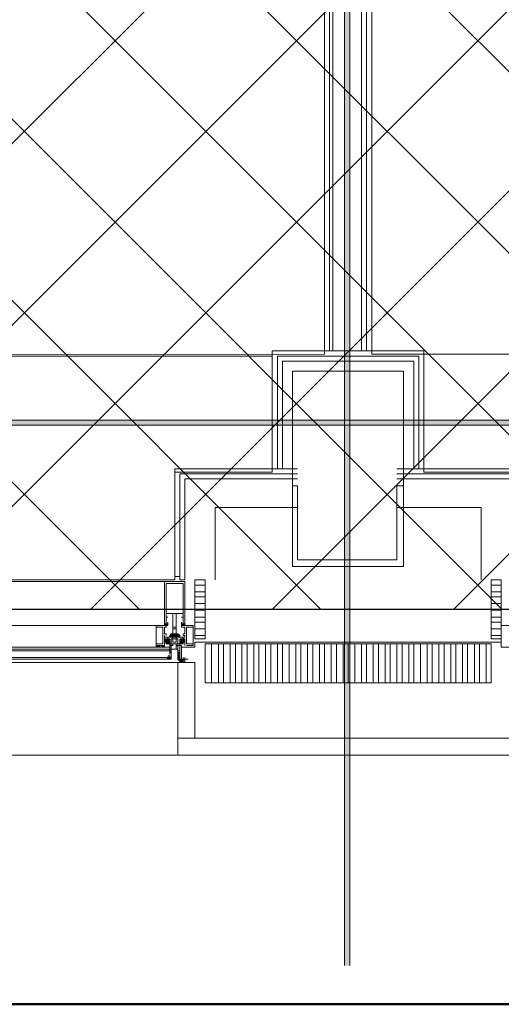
# Model space of a CAD drawing. Header units: millimetres. Extents: x 0.9 to 32.8, y 0.3 to 23.1.
# Tile 23 of 111: x 8.257 to 8.734, y 0.393 to 1.368. Entities that reach past the tile are written whole.
import ezdxf

# ---------------------------------------------------------------- set-up
doc = ezdxf.new("R2010")
doc.units = ezdxf.units.MM
doc.layers.add('PDF_Geometry', color=9, linetype='Continuous', true_color=0x808080)
doc.layers.add('PDF_Solid Fills', color=7, linetype='Continuous')

msp = doc.modelspace()

# ---------------------------------------------------------------- hatches: boundary and pattern name
h = msp.add_hatch()
h.set_pattern_fill('ANSI37', color=256, scale=0.04)
h.paths.add_polyline_path([(2.39673, 9.44802), (12.25732, 9.44802), (12.25732, 0.78414), (2.39673, 0.78414)])
at = {"layer": 'PDF_Solid Fills', "true_color": 0x808080, "transparency": 33554559}
msp.add_hatch(color=8, dxfattribs=at).paths.add_polyline_path([(28.21516, 0.9683), (28.21516, 0.97163), (1.34275, 0.97163), (1.34275, 0.96663), (28.21516, 0.96663)])

# ---------------------------------------------------------------- linework, layer by layer
msp.add_lwpolyline([(2.39673, 9.44802), (12.25732, 9.44802), (12.25732, 0.78414), (2.39673, 0.78414)], close=True)
at = {"layer": 'PDF_Geometry', "color": 5, "lineweight": 50}
msp.add_lwpolyline([(32.69335, 0.39331), (32.69335, 22.98934), (1.00263, 22.98934), (1.00263, 0.39331)], close=True, dxfattribs=at)
at = {"layer": 'PDF_Geometry', "lineweight": 5}
msp.add_lwpolyline([(8.5842, 0.43165), (8.5842, 22.9409), (8.5842, 22.91426), (8.57901, 22.91426), (8.57901, 22.9409), (8.57901, 0.43165)], dxfattribs=at)
at = {"layer": 'PDF_Geometry', "color": 254, "lineweight": 18, "true_color": 0xdcdcdc}
for points in [[(8.55915, 5.69315), (8.55915, 3.05324), (8.08088, 3.05324), (8.08088, 1.39995), (8.55915, 1.39995), (8.55915, 1.03663), (2.74933, 1.03496), (2.74933, 1.12829), (2.59766, 1.12829), (2.59766, 1.39995), (3.11926, 1.39828), (3.11926, 3.05324), (2.59766, 3.05489), (2.59766, 3.29323), (2.65431, 3.29323), (2.65431, 5.78481), (3.85753, 5.78481), (4.77433, 5.78648), (4.77433, 5.41649), (6.42761, 5.41649), (6.42761, 5.78648), (8.51581, 5.78481), (8.51581, 5.69315)], [(8.60587, 3.09655), (8.60587, 1.03663), (12.23066, 1.03663), (12.23066, 3.09655)], [(7.45591, 1.03496), (8.50746, 1.03496), (8.50746, 0.91997), (8.41086, 0.91997), (8.41086, 0.81331), (7.55251, 0.81331), (7.55251, 0.91997), (7.45591, 0.91997)], [(8.65755, 1.03663), (9.7091, 1.03663), (9.7091, 0.91997), (9.6125, 0.91997), (9.6125, 0.81331), (8.75416, 0.81331), (8.75416, 0.91997), (8.65755, 0.91997)]]:
    msp.add_lwpolyline(points, close=True, dxfattribs=at)
at = {"layer": 'PDF_Geometry', "lineweight": 18}
for points in [[(8.55915, 1.03996), (8.55915, 3.30989)], [(8.56411, 1.03996), (8.56411, 3.30989)], [(8.5675, 1.03996), (8.5675, 3.30989)], [(8.59571, 1.03996), (8.59571, 3.30989)], [(8.60068, 1.03996), (8.60068, 3.30989)], [(8.60587, 1.03996), (8.60587, 3.30989)], [(8.50746, 0.9233), (8.50746, 1.03996), (8.58239, 1.03996), (8.65755, 1.03996), (8.65755, 0.9233)], [(8.51243, 0.9233), (8.51243, 1.03496), (8.58239, 1.03496), (8.65236, 1.03496), (8.65236, 0.9233)], [(8.51739, 0.9233), (8.51739, 1.02996), (8.58239, 1.02996), (8.6474, 1.02996), (8.6474, 0.9233)], [(8.41583, 0.81664), (8.41086, 0.81664), (8.41086, 0.9233), (8.53251, 0.9233)], [(8.53251, 0.9183), (8.41583, 0.9183), (8.41583, 0.81331), (8.42079, 0.81331), (8.42079, 0.9133), (8.53251, 0.9133)], [(8.74919, 0.81664), (8.75235, 0.81664), (8.75235, 0.9233), (8.6307, 0.9233)], [(8.74919, 0.81331), (8.74919, 0.9183), (8.6307, 0.9183)], [(8.744, 0.81331), (8.744, 0.9133), (8.6307, 0.9133)], [(8.45081, 0.81331), (8.45081, 0.88497), (8.53251, 0.88497)], [(8.71421, 0.81331), (8.71421, 0.88497), (8.6307, 0.88497)], [(7.55251, 0.81164), (8.41086, 0.81164)], [(8.44088, 0.80831), (8.43072, 0.80831)], [(8.44088, 0.80163), (8.43072, 0.80163)], [(8.72414, 0.80831), (8.73407, 0.80831)], [(8.72414, 0.80163), (8.73407, 0.80163)], [(8.44088, 0.79663), (8.43072, 0.79663)], [(8.44088, 0.78997), (8.43072, 0.78997)], [(8.72414, 0.79663), (8.73407, 0.79663)], [(8.72414, 0.78997), (8.73407, 0.78997)], [(8.44088, 0.7833), (8.43072, 0.7833)], [(8.72414, 0.7833), (8.73407, 0.7833)], [(8.4007, 0.76997), (8.40409, 0.76831), (8.40251, 0.76997), (8.40409, 0.76831), (8.40409, 0.76997), (8.40409, 0.76831)], [(8.40409, 0.76997), (8.40409, 0.77164)], [(8.41741, 0.76997), (8.41921, 0.76831), (8.42079, 0.76831), (8.41921, 0.76831), (8.41921, 0.76997), (8.41921, 0.77164)], [(8.41741, 0.77164), (8.41741, 0.76997), (8.41741, 0.76831), (8.41921, 0.76997), (8.41741, 0.76831), (8.41921, 0.76997), (8.41921, 0.76831), (8.41741, 0.76831), (8.41741, 0.76997), (8.41921, 0.76997), (8.42079, 0.76997), (8.42079, 0.77164)], [(8.42079, 0.76831), (8.41921, 0.76997), (8.42079, 0.76831)], [(8.41921, 0.76997), (8.42079, 0.76997)], [(8.44088, 0.77664), (8.43072, 0.77664)], [(8.44088, 0.77164), (8.43072, 0.77164)], [(8.72414, 0.77664), (8.73407, 0.77664)], [(8.72414, 0.77164), (8.73407, 0.77164)], [(8.11745, 0.76831), (8.39235, 0.76831)], [(8.40251, 0.75831), (8.40251, 0.75998), (8.4007, 0.75998), (8.4007, 0.76664), (8.40251, 0.76664), (8.40251, 0.76831), (8.39235, 0.76831), (8.39235, 0.7483), (8.39912, 0.7483), (8.4007, 0.7483), (8.39912, 0.7483), (8.4007, 0.7483)], [(8.40251, 0.76831), (8.4007, 0.76831), (8.40251, 0.76831)], [(8.41402, 0.75497), (8.41244, 0.75497), (8.41244, 0.75664), (8.42079, 0.75664), (8.42079, 0.75831), (8.41921, 0.75831), (8.41921, 0.75998), (8.42079, 0.75998), (8.42079, 0.76664), (8.41741, 0.76664), (8.41741, 0.76831), (8.42914, 0.76831), (8.42914, 0.7483), (8.42237, 0.7483)], [(8.41741, 0.76831), (8.41921, 0.76831), (8.41741, 0.76831)], [(8.44088, 0.76497), (8.43072, 0.76497)], [(8.72414, 0.76497), (8.73407, 0.76497)], [(8.7458, 0.75164), (8.74242, 0.75164), (8.74242, 0.75497), (8.75077, 0.75497), (8.75077, 0.75664), (8.74242, 0.75664), (8.74242, 0.75831), (8.744, 0.75831), (8.744, 0.75998), (8.74242, 0.75998), (8.74242, 0.76664), (8.7458, 0.76664), (8.7458, 0.76831), (8.73407, 0.76831), (8.73407, 0.7483)], [(8.39754, 0.74664), (8.39912, 0.7483), (8.39754, 0.74664), (8.4007, 0.7483), (8.4007, 0.74997), (8.4007, 0.75164), (8.4007, 0.7533), (8.4007, 0.75164), (8.40251, 0.75164), (8.40251, 0.74997), (8.40589, 0.74997), (8.40589, 0.75497), (8.40251, 0.75497), (8.4007, 0.75497), (8.4007, 0.75164), (8.4007, 0.7533), (8.40251, 0.75164), (8.40251, 0.74997), (8.40589, 0.7533)], [(8.40747, 0.75497), (8.40905, 0.75497), (8.40905, 0.75664), (8.4007, 0.75664), (8.4007, 0.75831)], [(8.40409, 0.75164), (8.40409, 0.74997), (8.40589, 0.75164), (8.4007, 0.75497), (8.4007, 0.75664), (8.4007, 0.75497)], [(8.40251, 0.75497), (8.40589, 0.75497), (8.40251, 0.75164), (8.40409, 0.75497), (8.4007, 0.75164), (8.40409, 0.75497), (8.40409, 0.75664)], [(8.40589, 0.75164), (8.40589, 0.74997), (8.40251, 0.75497), (8.4007, 0.7533), (8.4007, 0.75497), (8.40251, 0.75497), (8.4007, 0.75497), (8.4007, 0.75164), (8.40251, 0.75164), (8.40251, 0.74997), (8.40589, 0.74997), (8.40589, 0.75164), (8.40589, 0.74997), (8.40747, 0.74997), (8.40747, 0.7483), (8.40747, 0.74997), (8.40905, 0.74997), (8.40905, 0.7483), (8.40589, 0.7483), (8.40589, 0.7433), (8.40747, 0.7433), (8.40747, 0.73497), (8.40589, 0.73497), (8.40589, 0.73664), (8.40589, 0.73497), (8.40747, 0.73497), (8.40747, 0.74164), (8.40589, 0.74164), (8.40589, 0.73997), (8.40589, 0.74997)], [(8.41402, 0.7533), (8.41402, 0.75164), (8.41402, 0.75497), (8.40905, 0.75497), (8.40905, 0.75664), (8.40589, 0.75664), (8.40589, 0.75831), (8.40747, 0.75998), (8.40905, 0.75998), (8.40905, 0.75831), (8.40905, 0.75998), (8.41244, 0.75998), (8.41244, 0.75831), (8.41244, 0.75998), (8.41402, 0.75998)], [(8.40905, 0.75998), (8.41086, 0.75831), (8.41086, 0.75664), (8.41086, 0.75831), (8.40905, 0.75831), (8.40589, 0.75664), (8.40747, 0.75664), (8.40589, 0.75831), (8.40747, 0.75998), (8.40589, 0.75831), (8.40747, 0.75998), (8.40905, 0.75831), (8.41086, 0.75664), (8.41244, 0.75831), (8.41244, 0.75998), (8.41244, 0.75831), (8.41402, 0.75664)], [(8.40747, 0.75664), (8.40589, 0.75831), (8.40747, 0.75664)], [(8.41244, 0.75497), (8.41244, 0.75664), (8.41402, 0.75664), (8.40747, 0.75664), (8.40747, 0.75831), (8.40905, 0.75664), (8.40747, 0.75998), (8.40905, 0.75831), (8.40905, 0.75664)], [(8.41086, 0.75831), (8.41086, 0.75998), (8.40905, 0.75831), (8.40747, 0.75664), (8.40905, 0.75831), (8.40905, 0.75998), (8.41086, 0.75831), (8.41244, 0.75664), (8.41244, 0.75831), (8.41402, 0.75998), (8.41244, 0.75664), (8.41402, 0.75831), (8.41402, 0.75664), (8.41583, 0.75664), (8.41583, 0.75831), (8.41402, 0.75998), (8.41583, 0.75831), (8.41402, 0.75664), (8.41583, 0.75664)], [(8.41402, 0.74997), (8.41402, 0.75497), (8.40905, 0.75497)], [(8.41244, 0.7533), (8.41244, 0.75164), (8.40905, 0.75164)], [(8.41402, 0.75831), (8.41402, 0.75664), (8.41244, 0.75831), (8.41086, 0.75998)], [(8.41244, 0.75831), (8.41583, 0.75664), (8.41244, 0.75998)], [(8.41244, 0.75664), (8.41583, 0.75831), (8.41244, 0.75664)], [(8.41741, 0.75497), (8.42079, 0.75164), (8.41741, 0.75497), (8.41921, 0.75164), (8.41583, 0.75497), (8.42079, 0.75497), (8.42079, 0.75164), (8.41921, 0.75164), (8.41921, 0.74997), (8.41583, 0.74997), (8.41583, 0.75164), (8.41583, 0.74997), (8.41402, 0.74997), (8.41402, 0.7483), (8.41402, 0.74997), (8.41244, 0.74997), (8.41244, 0.7483), (8.41583, 0.7483), (8.41583, 0.7433), (8.41402, 0.7433), (8.41402, 0.73497), (8.41583, 0.73497), (8.41583, 0.73664), (8.41583, 0.73497), (8.41402, 0.73497), (8.41402, 0.74164), (8.41583, 0.74164), (8.41583, 0.73997), (8.41583, 0.74997), (8.41921, 0.74997)], [(8.41583, 0.75831), (8.41402, 0.75998), (8.41583, 0.75831)], [(8.42079, 0.7483), (8.42079, 0.74997), (8.42079, 0.75164), (8.42079, 0.7533), (8.41921, 0.75164), (8.41921, 0.74997), (8.41583, 0.7533), (8.41741, 0.75497), (8.41921, 0.75497), (8.41583, 0.7533)], [(8.41741, 0.74664), (8.43072, 0.74664), (8.43072, 0.75164), (8.58239, 0.75164), (8.73407, 0.75164), (8.73407, 0.74664), (8.7458, 0.74664)], [(8.42079, 0.75497), (8.42079, 0.7533), (8.41921, 0.75497), (8.41921, 0.75664)], [(8.44088, 0.75831), (8.43072, 0.75831)], [(8.72414, 0.75831), (8.73407, 0.75831)], [(8.12241, 0.74497), (8.40589, 0.74497), (8.40747, 0.74497)], [(8.13415, 0.7483), (8.13415, 0.74664), (8.39235, 0.74664), (8.39235, 0.7483), (8.39416, 0.74664), (8.39416, 0.7483), (8.39416, 0.74664), (8.39416, 0.7483), (8.39574, 0.74664), (8.39574, 0.7483), (8.39574, 0.74664), (8.39574, 0.7483), (8.39574, 0.74664)], [(8.39235, 0.74664), (8.39235, 0.7483), (8.39235, 0.74664)], [(8.4007, 0.74664), (8.39912, 0.74664), (8.4007, 0.7483), (8.39912, 0.74664), (8.39754, 0.7483), (8.39912, 0.74664), (8.39754, 0.74664), (8.39754, 0.7483), (8.39912, 0.7483)], [(8.4007, 0.74664), (8.39754, 0.7483), (8.4007, 0.74664)], [(8.40251, 0.74997), (8.40409, 0.74997)], [(8.40589, 0.7483), (8.40589, 0.74664), (8.40747, 0.74664)], [(8.40905, 0.74997), (8.41244, 0.74997), (8.41244, 0.74497)], [(8.41402, 0.74497), (8.41402, 0.7433), (8.41402, 0.74497), (8.41402, 0.74664), (8.41402, 0.7483), (8.41402, 0.74664)], [(8.41402, 0.74164), (8.41583, 0.73997), (8.41583, 0.74164), (8.41583, 0.7433), (8.41583, 0.74497)], [(8.41583, 0.74664), (8.41583, 0.7483)], [(8.41583, 0.73997), (8.41583, 0.74164), (8.41583, 0.73997)], [(8.44088, 0.74997), (8.44088, 0.71164), (8.58239, 0.71164), (8.58239, 0.74997), (8.72414, 0.74997), (8.72414, 0.71164), (8.58239, 0.71164), (8.58239, 0.74997), (8.44088, 0.74997), (8.44088, 0.71164)], [(8.44742, 0.71164), (8.44742, 0.74997)], [(8.4542, 0.71164), (8.4542, 0.74997)], [(8.45916, 0.71164), (8.45916, 0.74997)], [(8.46571, 0.71164), (8.46571, 0.74997)], [(8.4709, 0.71164), (8.4709, 0.74997)], [(8.47744, 0.71164), (8.47744, 0.74997)], [(8.48241, 0.71164), (8.48241, 0.74997)], [(8.48918, 0.71164), (8.48918, 0.74997)], [(8.49415, 0.71164), (8.49415, 0.74997)], [(8.50069, 0.71164), (8.50069, 0.74997)], [(8.50588, 0.71164), (8.50588, 0.74997)], [(8.51243, 0.71164), (8.51243, 0.74997)], [(8.51739, 0.71164), (8.51739, 0.74997)], [(8.52416, 0.71164), (8.52416, 0.74997)], [(8.53071, 0.71164), (8.53071, 0.74997)], [(8.53567, 0.71164), (8.53567, 0.74997)], [(8.54244, 0.71164), (8.54244, 0.74997)], [(8.54741, 0.71164), (8.54741, 0.74997)], [(8.55418, 0.71164), (8.55418, 0.74997)], [(8.55915, 0.71164), (8.55915, 0.74997)], [(8.56569, 0.71164), (8.56569, 0.74997)], [(8.57088, 0.71164), (8.57088, 0.74997)], [(8.57743, 0.71164), (8.57743, 0.74997)], [(8.58917, 0.71164), (8.58917, 0.74997)], [(8.59571, 0.71164), (8.59571, 0.74997)], [(8.60068, 0.71164), (8.60068, 0.74997)], [(8.60745, 0.71164), (8.60745, 0.74997)], [(8.61241, 0.71164), (8.61241, 0.74997)], [(8.61918, 0.71164), (8.61918, 0.74997)], [(8.62415, 0.71164), (8.62415, 0.74997)], [(8.6307, 0.71164), (8.6307, 0.74997)], [(8.63589, 0.71164), (8.63589, 0.74997)], [(8.64243, 0.71164), (8.64243, 0.74997)], [(8.6474, 0.71164), (8.6474, 0.74997)], [(8.65417, 0.71164), (8.65417, 0.74997)], [(8.66071, 0.71164), (8.66071, 0.74997)], [(8.66568, 0.71164), (8.66568, 0.74997)], [(8.67245, 0.71164), (8.67245, 0.74997)], [(8.67742, 0.71164), (8.67742, 0.74997)], [(8.68419, 0.71164), (8.68419, 0.74997)], [(8.68915, 0.71164), (8.68915, 0.74997)], [(8.6957, 0.71164), (8.6957, 0.74997)], [(8.70066, 0.71164), (8.70066, 0.74997)], [(8.70743, 0.71164), (8.70743, 0.74997)], [(8.7124, 0.71164), (8.7124, 0.74997)], [(8.71917, 0.71164), (8.71917, 0.74997)], [(8.41402, 0.73164), (7.54913, 0.73164)], [(8.12241, 0.73664), (8.40409, 0.73664), (8.12241, 0.73664)], [(8.12241, 0.73497), (8.40409, 0.73497), (8.12241, 0.73497)], [(8.40589, 0.73664), (8.40589, 0.73497), (8.40409, 0.73497)], [(8.41402, 0.73497), (8.41402, 0.73664), (8.41583, 0.73497), (8.41583, 0.73664), (8.41583, 0.73497), (8.41583, 0.73664), (8.41402, 0.73664), (8.41583, 0.73664), (8.41402, 0.73997), (8.41583, 0.7383), (8.41402, 0.73997), (8.41583, 0.7383), (8.41402, 0.73997)], [(8.41402, 0.7383), (8.41583, 0.73664), (8.41402, 0.7383), (8.41583, 0.73664), (8.41402, 0.7383), (8.41583, 0.73497), (8.41583, 0.73664), (8.41402, 0.73664)], [(8.41921, 0.73497), (8.41402, 0.73497), (8.41583, 0.7333), (8.41583, 0.73164), (8.41402, 0.73164)], [(8.41583, 0.73164), (8.41402, 0.73164), (8.41741, 0.73164), (8.41583, 0.7333), (8.41741, 0.73164), (8.41402, 0.73497), (8.41741, 0.7333), (8.41583, 0.73497), (8.41741, 0.7333), (8.41583, 0.73497)], [(8.41402, 0.73164), (8.41921, 0.73164)], [(8.41741, 0.73497), (8.41741, 0.73664)], [(8.41921, 0.73164), (8.41741, 0.73164), (8.41741, 0.73497), (8.41921, 0.73497)], [(8.41741, 0.7333), (8.41741, 0.73497)], [(8.41741, 0.7333), (8.41741, 0.73497), (8.41921, 0.73497)], [(8.41741, 0.73164), (8.41741, 0.7333), (8.41921, 0.73497)], [(8.41741, 0.7333), (8.41741, 0.73497)], [(8.41921, 0.73164), (8.41921, 0.7333), (8.41741, 0.7333), (8.41741, 0.73497)], [(8.41921, 0.73497), (8.41741, 0.73497)], [(8.41741, 0.73497), (8.41921, 0.73497)], [(8.41741, 0.73164), (8.41741, 0.7333)], [(8.41741, 0.73164), (8.41741, 0.7333)], [(8.41741, 0.73164), (8.41741, 0.7333)], [(8.41741, 0.73164), (8.41741, 0.7333)], [(8.41741, 0.73164), (8.41741, 0.7333), (8.41921, 0.7333)], [(8.41741, 0.73164), (8.41741, 0.7333), (8.41921, 0.7333)], [(8.41741, 0.73164), (8.41921, 0.73164), (8.41921, 0.7333)], [(8.41741, 0.73164), (8.41741, 0.7333)], [(8.41921, 0.73164), (8.41741, 0.7333)], [(8.41921, 0.73164), (8.41921, 0.7333), (8.41741, 0.7333)], [(8.41741, 0.73164), (8.41921, 0.73164)], [(8.41921, 0.73164), (8.41741, 0.73164)], [(8.41921, 0.73164), (8.41741, 0.73164)], [(8.42079, 0.73164), (8.42079, 0.7333), (8.42079, 0.73497), (8.42079, 0.7333), (8.42079, 0.73497), (8.42079, 0.7333), (8.42079, 0.73497), (8.41921, 0.73497), (8.41921, 0.73664)], [(8.41921, 0.73497), (8.41921, 0.73664)], [(8.41921, 0.73497), (8.41921, 0.73664)], [(8.41921, 0.73497), (8.41921, 0.73664)], [(8.41921, 0.73497), (8.41921, 0.73664)], [(8.41921, 0.73497), (8.42079, 0.73497), (8.42079, 0.73164), (8.41921, 0.73164)], [(8.41921, 0.7333), (8.41921, 0.73497)], [(8.41921, 0.7333), (8.41921, 0.73497)], [(8.41921, 0.7333), (8.41921, 0.73497)], [(8.41921, 0.7333), (8.41921, 0.73497)], [(8.41921, 0.73164), (8.41921, 0.7333), (8.41921, 0.73497)], [(8.41921, 0.7333), (8.41921, 0.73497)], [(8.41921, 0.7333), (8.41921, 0.73497)], [(8.41921, 0.73164), (8.41921, 0.7333)], [(8.41921, 0.73164), (8.41921, 0.7333)], [(8.41921, 0.73164), (8.41921, 0.7333)], [(8.41921, 0.73164), (8.41921, 0.7333)], [(8.41921, 0.73164), (8.41921, 0.7333)], [(8.41921, 0.73164), (8.41921, 0.7333)], [(8.41921, 0.73164), (8.41921, 0.7333)], [(8.42079, 0.73164), (8.41921, 0.73164)], [(8.42079, 0.73164), (8.41921, 0.73164)], [(8.42079, 0.73164), (8.41921, 0.73164)], [(8.42079, 0.7333), (8.42079, 0.73497), (8.42079, 0.73664)], [(8.42079, 0.73497), (8.42079, 0.73664)], [(8.42079, 0.7333), (8.42079, 0.73497)], [(8.42079, 0.73164), (8.42079, 0.7333)], [(8.42079, 0.73164), (8.42079, 0.7333)], [(8.42079, 0.73164), (8.42079, 0.7333)], [(8.42079, 0.73164), (8.42079, 0.7333)], [(8.42079, 0.73164), (8.42079, 0.7333)], [(8.42079, 0.73164), (8.42079, 0.7333)], [(8.42079, 0.73164), (8.42079, 0.7333)], [(8.41402, 0.63997), (7.54913, 0.63997)]]:
    msp.add_lwpolyline(points, dxfattribs=at)
for points in [[(8.63747, 0.82664), (8.63747, 1.01997), (8.52747, 1.01997), (8.52747, 0.82664)], [(8.58239, 0.82664), (8.52755, 0.82664), (8.52755, 0.90663), (8.53251, 0.90663), (8.53251, 0.8333), (8.58239, 0.8333), (8.6307, 0.8333), (8.6307, 0.90663), (8.63747, 0.90663), (8.63747, 0.82664)], [(8.40905, 0.76164), (8.40905, 0.75831), (8.40905, 0.76497), (8.41086, 0.76497), (8.41244, 0.76497), (8.41244, 0.75831), (8.41244, 0.77997), (8.41921, 0.77997), (8.41921, 0.77664), (8.41741, 0.77664), (8.41921, 0.77664), (8.41921, 0.76997), (8.41741, 0.76997), (8.41741, 0.76831), (8.41741, 0.76997), (8.42079, 0.76997), (8.41921, 0.76997), (8.41921, 0.76831), (8.42079, 0.76831), (8.42079, 0.81164), (8.4007, 0.81164), (8.4007, 0.76831), (8.40251, 0.76831), (8.40251, 0.76997), (8.4007, 0.76997), (8.40409, 0.76997), (8.40409, 0.76831), (8.40409, 0.76997), (8.40251, 0.76997), (8.40251, 0.77664), (8.40409, 0.77664), (8.40251, 0.77664), (8.40251, 0.77997), (8.40905, 0.77997)], [(8.41921, 0.77997), (8.41921, 0.80997), (8.40254, 0.80997), (8.40254, 0.77997)], [(8.44088, 0.75497), (8.44088, 0.81331), (8.43088, 0.81331), (8.43088, 0.75497)], [(8.73407, 0.75497), (8.73407, 0.81331), (8.72407, 0.81331), (8.72407, 0.75497)], [(8.41244, 0.76664), (8.41244, 0.77997), (8.40911, 0.77997), (8.40911, 0.76664)], [(8.40409, 0.76831), (8.40251, 0.76831), (8.40409, 0.76997), (8.4007, 0.76831), (8.40251, 0.76997), (8.40251, 0.76831), (8.4007, 0.76831), (8.40251, 0.76831), (8.40251, 0.76997), (8.40409, 0.76997)], [(8.4007, 0.76997), (8.4007, 0.76831), (8.4007, 0.76997), (8.40251, 0.76997)], [(8.39912, 0.76664), (8.39235, 0.76664), (8.39235, 0.74997), (8.39912, 0.74997)], [(8.42237, 0.76664), (8.42914, 0.76664), (8.42914, 0.74997), (8.42237, 0.74997)], [(8.40409, 0.74997), (8.40251, 0.75164), (8.4007, 0.75497)], [(8.40251, 0.75497), (8.40589, 0.7533), (8.40409, 0.75497)], [(8.41244, 0.75998), (8.41086, 0.75831), (8.40905, 0.75664), (8.41086, 0.75831), (8.41086, 0.75998), (8.41086, 0.75831), (8.40747, 0.75664), (8.40905, 0.75664), (8.41086, 0.75831)], [(8.40747, 0.7483), (8.40747, 0.75497), (8.41244, 0.75497), (8.40747, 0.75497)], [(8.41244, 0.75164), (8.41244, 0.75497), (8.40911, 0.75497), (8.40911, 0.75164)], [(8.41244, 0.75664), (8.41086, 0.75831), (8.41086, 0.75998), (8.41086, 0.75831)], [(8.41086, 0.75664), (8.41086, 0.75831), (8.41244, 0.75831)], [(8.42079, 0.75164), (8.41921, 0.75164), (8.41921, 0.74997), (8.41583, 0.74997), (8.41583, 0.75497), (8.42079, 0.75497)], [(8.41583, 0.74997), (8.41583, 0.75164), (8.41741, 0.74997), (8.41583, 0.75164), (8.41921, 0.75497)], [(8.42079, 0.75497), (8.41741, 0.74997), (8.41921, 0.75164)], [(8.42079, 0.7533), (8.42079, 0.75164)], [(8.12083, 0.73497), (8.12241, 0.73497), (8.12241, 0.74664), (8.40589, 0.74664), (8.12241, 0.74664), (8.12083, 0.73664)], [(8.40589, 0.7433), (8.12241, 0.7433)], [(8.4007, 0.74664), (8.4007, 0.7483), (8.39737, 0.7483), (8.39737, 0.74664)], [(8.40747, 0.7433), (8.40747, 0.74497), (8.40581, 0.74497), (8.40581, 0.7433)], [(8.40747, 0.7483), (8.40589, 0.7483), (8.40589, 0.7433), (8.40747, 0.7433), (8.40747, 0.74497), (8.41244, 0.74497), (8.40747, 0.74497)], [(8.41402, 0.7483), (8.41583, 0.7483), (8.41583, 0.7433), (8.41402, 0.7433), (8.41402, 0.74497), (8.40905, 0.74497), (8.41402, 0.74497)], [(8.41583, 0.73497), (8.42418, 0.73497), (8.41741, 0.73497), (8.41741, 0.7483), (8.41583, 0.7483)], [(8.40589, 0.73664), (8.40589, 0.7383), (8.40423, 0.7383), (8.40423, 0.73664)], [(8.43072, 0.65665), (8.43072, 0.73164), (8.41405, 0.73164), (8.41405, 0.65665)], [(8.41741, 0.73664), (8.41741, 0.73497), (8.41741, 0.7333), (8.41741, 0.73497), (8.41741, 0.7333), (8.41741, 0.73497), (8.41741, 0.7333), (8.41741, 0.73497)], [(8.41921, 0.7333), (8.42079, 0.7333), (8.42079, 0.73497), (8.42079, 0.7333)], [(8.42079, 0.73664), (8.42079, 0.73497)], [(8.42079, 0.73497), (8.42079, 0.7333), (8.42079, 0.73164), (8.42079, 0.7333)], [(8.42079, 0.7333), (8.42079, 0.73164)], [(8.58239, 0.65665), (8.74919, 0.65665), (8.74919, 0.63997), (8.58239, 0.63997), (8.41402, 0.63997), (8.41402, 0.65665)]]:
    msp.add_lwpolyline(points, close=True, dxfattribs=at)
at = {"layer": 'PDF_Geometry', "lineweight": 5}
msp.add_lwpolyline([(28.21516, 0.9683), (28.21516, 0.97163), (1.34275, 0.97163), (1.34275, 0.96663), (28.21516, 0.96663)], close=True, dxfattribs=at)
at = {"layer": 'PDF_Geometry', "color": 7, "lineweight": 35}
for points in [[(8.40589, 0.73664), (8.40409, 0.73497), (8.40589, 0.73664)], [(8.40409, 0.73664), (8.40409, 0.73497), (8.40409, 0.73664)], [(8.40589, 0.73497), (8.40589, 0.73664)]]:
    msp.add_lwpolyline(points, dxfattribs=at)
at = {"layer": 'PDF_Solid Fills', "color": 8, "lineweight": 5, "true_color": 0x808080, "transparency": 33554559}
msp.add_solid([(8.5842, 0.43165), (8.5842, 22.94093), (8.5792, 0.43165), (8.5792, 22.94093)], dxfattribs=at)

doc.saveas('drawing.dxf')
